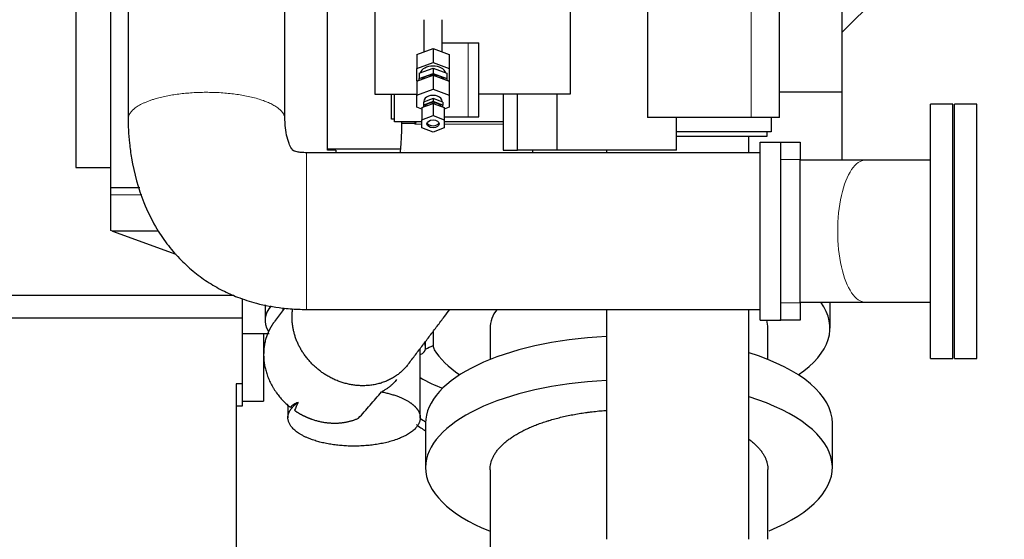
# Model space of a CAD drawing. Header units: inches. Extents: x 0 to 23760, y -13 to 16800.
# Tile 243 of 247: x 20388 to 21355, y 12183 to 12694. Entities that reach past the tile are written whole.
import ezdxf

# ---------------------------------------------------------------- set-up
doc = ezdxf.new("R2010")
doc.units = ezdxf.units.IN
doc.layers.add('254', color=7, linetype='Continuous', true_color=0xffffff)
doc.styles.add('latin_extended', font='simplex.shx')
doc.dimstyles.get("Standard").update_dxf_attribs({"dimtxt": 0.18, "dimasz": 0.18, "dimexe": 0.18, "dimexo": 0.0625, "dimgap": 0.09, "dimtad": 0, "dimtih": 1, "dimtoh": 1, "dimdec": 4, "dimzin": 0, "dimdsep": 46, "dimtxsty": 'Standard', "dimcen": 0.09, "dimadec": 0, "dimazin": 0, "dimtfac": 1, "dimtdec": 4, "dimtofl": 0, "dimtmove": 0, "dimatfit": 3, "dimfxl": 1, "dimtolj": 1, "dimtzin": 0, "dimarcsym": 0})

# ---------------------------------------------------------------- blocks, each defined once
blk = doc.blocks.new('_U13')
at = {"layer": '254', "color": 3, "linetype": 'Continuous', "lineweight": 13, "transparency": 16777216}
for p, q in [((22254.48, 14131.84), (22254.48, 10458.84)), ((20346.5, 12536.87), (20346.5, 10458.84)), ((20486.5, 10498.84), (22114.48, 10498.84))]:
    blk.add_line(p, q, dxfattribs=at)
at = {"layer": '254', "color": 3, "transparency": 16777216}
for points in [[(20486.5, 10522.18), (20486.5, 10475.51), (20346.5, 10498.84)], [(22114.48, 10475.51), (22114.48, 10522.18), (22254.48, 10498.84)]]:
    blk.add_solid(points, dxfattribs=at)
at = {"layer": 'Defpoints', "color": 0, "transparency": 16777216}
for p in [(22254.48, 14171.84), (20346.5, 12576.87), (22254.48, 10498.84)]:
    blk.add_point(p, dxfattribs=at)
at = {"layer": '254', "color": 2, "lineweight": 13, "transparency": 16777216, "insert": (21067.15, 10708.84), "char_height": 140, "attachment_point": 1, "style": 'latin_extended'}
blk.add_mtext('\\A1;1908', dxfattribs=at)

msp = doc.modelspace()

# ---------------------------------------------------------------- linework, layer by layer
at = {"layer": '254', "color": 2, "linetype": 'Continuous', "lineweight": 25}
for p, q in [((20736.792, 12780.62), (20736.792, 12620.62)), ((20928.574, 12761.62), (20928.574, 12620.62)), ((21268.96, 12754.452), (21195.494, 12680.985)), ((21195.497, 12753.911), (21195.497, 12622.793)), ((20443.009, 12723.497), (20443.009, 12548.497)), ((20690.497, 12565.634), (20690.497, 12724.845)), ((20477.509, 12528.416), (20477.509, 12711.46)), ((21004.791, 12708.62), (21004.791, 12597.62)), ((21134.31, 12597.62), (21134.31, 12708.62)), ((20784.997, 12693.719), (20784.997, 12662.041)), ((20802.997, 12662.041), (20802.997, 12693.719)), ((20802.996, 12671.12), (20828.488, 12671.12)), ((20828.488, 12671.12), (20839.134, 12671.12)), ((20839.134, 12620.62), (20839.134, 12671.12)), ((20777.997, 12659.443), (20793.997, 12665.38)), ((20793.997, 12665.38), (20809.997, 12659.443)), ((20793.997, 12665.38), (20793.997, 12651.592)), ((20777.997, 12659.443), (20777.997, 12645.654)), ((20777.997, 12645.654), (20793.997, 12651.592)), ((20793.997, 12651.592), (20809.997, 12645.654)), ((20809.997, 12659.443), (20809.997, 12645.654)), ((20777.997, 12633.778), (20777.997, 12645.654)), ((20780.497, 12641.172), (20793.997, 12646.182)), ((20780.497, 12641.172), (20780.497, 12635.809)), ((20793.997, 12646.182), (20807.497, 12641.172)), ((20793.997, 12646.182), (20793.997, 12640.819)), ((20807.497, 12641.172), (20807.497, 12635.809)), ((20809.997, 12645.654), (20809.997, 12633.778)), ((20777.997, 12633.29), (20793.997, 12639.228)), ((20778.655, 12633.534), (20777.997, 12633.778)), ((20777.997, 12633.29), (20777.997, 12619.501)), ((20780.497, 12635.809), (20793.997, 12640.819)), ((20780.497, 12634.218), (20780.497, 12635.809)), ((20793.997, 12640.819), (20807.497, 12635.809)), ((20793.997, 12639.228), (20809.997, 12633.29)), ((20793.997, 12639.228), (20793.997, 12625.439)), ((20807.497, 12635.809), (20807.497, 12634.218)), ((20809.997, 12633.778), (20809.339, 12633.534)), ((20809.997, 12633.29), (20809.997, 12619.501)), ((20777.997, 12619.501), (20793.997, 12625.439)), ((20793.997, 12625.439), (20809.997, 12619.501)), ((21134.31, 12622.793), (21195.497, 12622.793)), ((21195.497, 12622.793), (21195.497, 12555.217)), ((20736.792, 12620.62), (20777.996, 12620.62)), ((20753.06, 12596.019), (20753.06, 12620.622)), ((20756.31, 12593.245), (20756.31, 12620.622)), ((20777.997, 12607.625), (20777.997, 12619.501)), ((20793.997, 12616.305), (20784.497, 12612.78)), ((20793.997, 12613.337), (20784.497, 12609.811)), ((20784.497, 12612.78), (20784.497, 12609.811)), ((20784.997, 12613.563), (20784.997, 12612.965)), ((20803.497, 12612.78), (20793.997, 12616.305)), ((20793.997, 12616.305), (20793.997, 12613.337)), ((20803.497, 12609.811), (20793.997, 12613.337)), ((20802.997, 12612.965), (20802.997, 12613.563)), ((20803.497, 12612.78), (20803.497, 12609.811)), ((20809.997, 12619.501), (20809.997, 12607.625)), ((20928.574, 12620.62), (20839.134, 12620.62)), ((20839.134, 12598.12), (20839.134, 12620.62)), ((20863.044, 12620.622), (20863.044, 12565.62)), ((20876.838, 12565.62), (20876.838, 12620.62)), ((20915.925, 12565.62), (20915.925, 12620.62)), ((20782.997, 12605.77), (20777.997, 12607.625)), ((20782.997, 12607.304), (20793.997, 12611.386)), ((20782.997, 12607.304), (20782.997, 12595.43)), ((20784.497, 12609.811), (20784.497, 12607.861)), ((20793.997, 12611.386), (20804.997, 12607.304)), ((20793.997, 12611.386), (20793.997, 12599.512)), ((20803.497, 12607.861), (20803.497, 12609.811)), ((20809.997, 12607.625), (20804.997, 12605.77)), ((20804.997, 12607.304), (20804.997, 12595.43)), ((21282.579, 12485.845), (21282.579, 12610.845)), ((21304.579, 12610.845), (21282.579, 12610.845)), ((21304.579, 12485.845), (21304.579, 12610.845)), ((21306.079, 12485.845), (21306.079, 12610.845)), ((21328.079, 12610.845), (21306.079, 12610.845)), ((21328.079, 12485.845), (21328.079, 12610.845)), ((20756.31, 12596.019), (20753.06, 12596.019)), ((20782.999, 12593.245), (20756.31, 12593.245)), ((20782.997, 12595.43), (20793.997, 12599.512)), ((20782.997, 12587.266), (20782.997, 12595.43)), ((20793.997, 12599.512), (20804.997, 12595.43)), ((20804.996, 12598.12), (20828.488, 12598.12)), ((20804.997, 12595.43), (20804.997, 12587.266)), ((20863.043, 12593.245), (20804.999, 12593.245)), ((20828.488, 12598.12), (20839.134, 12598.12)), ((21106.463, 12597.62), (21004.791, 12597.62)), ((21033.167, 12565.62), (21033.167, 12597.62)), ((21134.31, 12597.62), (21106.463, 12597.62)), ((21126.31, 12597.622), (21126.31, 12583.62)), ((20793.997, 12583.183), (20782.997, 12587.266)), ((20804.997, 12587.266), (20793.997, 12583.183)), ((21126.31, 12583.62), (21033.168, 12583.62)), ((21121.846, 12583.621), (21121.846, 12578.987)), ((21121.846, 12578.987), (21033.167, 12578.987)), ((21115.509, 12398.497), (21115.509, 12573.497)), ((21115.509, 12573.497), (21135.509, 12573.497)), ((21135.509, 12398.497), (21135.509, 12573.497)), ((21135.51, 12573.345), (21154.579, 12573.345)), ((21154.579, 12573.345), (21154.579, 12556.345)), ((20690.497, 12566.845), (20761.953, 12566.845)), ((20698.497, 12565.634), (20690.497, 12565.634)), ((20698.497, 12565.634), (20698.497, 12562.996)), ((20765.685, 12564.89), (20765.643, 12564.835)), ((20863.044, 12565.62), (20876.838, 12565.62)), ((20915.925, 12565.62), (20876.838, 12565.62)), ((21033.167, 12565.62), (20915.925, 12565.62)), ((20725.437, 12562.997), (20669.717, 12562.997)), ((21154.579, 12415.345), (21154.579, 12556.345)), ((21282.587, 12555.695), (21218.895, 12555.695)), ((20443.009, 12548.497), (20477.512, 12548.497)), ((20477.509, 12521.66), (20477.509, 12528.416)), ((20505.999, 12528.416), (20477.509, 12528.416)), ((20477.509, 12486.629), (20477.509, 12521.66)), ((20479.247, 12485.997), (20477.509, 12486.629)), ((20479.247, 12485.997), (20541.393, 12463.377)), ((20524.409, 12485.997), (20479.247, 12485.997)), ((21282.579, 12360.845), (21282.579, 12485.845)), ((21304.579, 12360.845), (21304.579, 12485.845)), ((21306.079, 12360.845), (21306.079, 12485.845)), ((21328.079, 12360.845), (21328.079, 12485.845)), ((20598.251, 12422.718), (20378.497, 12422.718)), ((20606.497, 12419.595), (20606.497, 12400.397)), ((20628.997, 12413.49), (20628.997, 12398.336)), ((20648.254, 12410.111), (20638.268, 12396.948)), ((20646.46, 12410.282), (20646.46, 12407.746)), ((21154.579, 12415.345), (21154.579, 12398.345)), ((21183.996, 12390.582), (21183.996, 12415.864)), ((21218.895, 12415.995), (21282.498, 12415.995)), ((20606.497, 12400.397), (20378.497, 12400.397)), ((20606.497, 12400.397), (20606.497, 12335.845)), ((20849.996, 12390.582), (20849.996, 12359.74)), ((21115.509, 12398.497), (21135.509, 12398.497)), ((21122.996, 12359.74), (21122.996, 12390.582)), ((21134.579, 12398.345), (21134.579, 12398.497)), ((21154.579, 12398.345), (21134.579, 12398.345)), ((20606.497, 12385.39), (20632.886, 12385.39)), ((20627.497, 12385.386), (20627.497, 12318.79)), ((20793.996, 12387.127), (20793.996, 12373.661)), ((20781.46, 12302.556), (20781.46, 12370.604)), ((20786.46, 12372.804), (20786.46, 12377.195)), ((20786.46, 12370.101), (20786.46, 12372.804)), ((21282.579, 12360.845), (21304.579, 12360.845)), ((21306.079, 12360.845), (21328.079, 12360.845)), ((20606.497, 12335.845), (20600.497, 12335.845)), ((20600.497, 12335.845), (20600.497, 12137.8)), ((20606.497, 12335.845), (20606.497, 12313.845)), ((20606.497, 12313.845), (20600.497, 12313.845)), ((20606.497, 12318.79), (20627.497, 12318.79)), ((20651.46, 12315.35), (20651.46, 12302.556)), ((20786.704, 12297.038), (20786.704, 12253.698)), ((21186.288, 12253.698), (21186.288, 12297.038))]:
    msp.add_line(p, q, dxfattribs=at)
at = {"layer": '254', "color": 110, "linetype": 'Continuous', "lineweight": 13}
for p, q in [((21106.463, 12708.62), (21106.463, 12597.62)), ((20828.488, 12598.12), (20828.488, 12671.12)), ((20776.255, 12591.542), (20776.537, 12591.542)), ((21154.579, 12556.345), (21135.51, 12556.345)), ((20477.509, 12521.66), (20507.883, 12521.66)), ((21135.51, 12415.345), (21154.579, 12415.345)), ((20786.006, 12374.626), (20786.006, 12376.595))]:
    msp.add_line(p, q, dxfattribs=at)
at = {"layer": '254', "color": 2, "linetype": 'Continuous', "lineweight": 25}
for centre, major_axis, ratio, start_param, end_param in [((20793.997, 12639.716), (13, 0), 0.6427876, 0.2107812, 2.9308114), ((20793.997, 12630.799), (13, 0), 0.6427876, 1.5707963, 2.6029077), ((20793.997, 12630.799), (13, 0), 0.6427876, 0.538685, 1.5707963), ((20793.997, 12613.563), (9, 0), 0.6427876, 0, 3.1415927), ((20793.997, 12606.286), (-9, 0), 0.6427876, 3.4867751, 5.9380028), ((20793.997, 12593.263), (6, 0), 0.6427876, 3.3924292, 4.712389), ((20793.997, 12593.263), (6, 0), 0.6427876, 4.712389, 6.0323488), ((20721.497, 12398.336), (92.5, 0), 0.4305111, 2.7808004, 3.4052901), ((20986.496, 12390.582), (136.5, 0), 0.4297911, 2.8222301, 3.1415927), ((20986.496, 12390.582), (197.5, 0), 0.4297911, 5.7122576, 6.5895037), ((20986.496, 12390.582), (136.5, 0), 0.4297911, 0, 0.135383), ((20986.496, 12297.038), (-199.792, 0), 0.4297911, 4.8230072, 6.2831606), ((20767.46, 12370.101), (19, 0), 0.4297911, 5.5407878, 6.2831853), ((20766.46, 12372.804), (20, 0), 0.4297911, 0, 0.2136066), ((20721.497, 12398.336), (92.5, 0), 0.4305111, 5.4909149, 5.6130443), ((20833.996, 12373.661), (40, 0), 0.4297911, 3.1415927, 3.3942404), ((20986.496, 12390.582), (197.5, 0), 0.4297911, 3.3942404, 3.712566), ((20986.496, 12297.038), (-199.792, 0), 0.4297911, 3.1416661, 4.0809041), ((20856.497, 12446.954), (138, 0), 0.9066446, 4.1375137, 4.3178581), ((20986.496, 12253.698), (-199.792, 0), 0.4297911, 4.8230072, 6.2831853), ((20986.496, 12253.698), (-199.792, 0), 0.4297911, 2.3308407, 4.0809041), ((20856.497, 12383.67), (-125, 0), 0.9066446, 0.8885786, 0.9784085), ((20856.497, 12392.53), (-125, 0), 0.9066446, 0.9241178, 0.9786048), ((20986.496, 12253.698), (-199.792, 0), 0.4297911, 0, 0.8141387)]:
    msp.add_ellipse(centre, major_axis=major_axis, ratio=ratio, start_param=start_param, end_param=end_param, dxfattribs=at)
msp.add_ellipse((20793.997, 12591.348), major_axis=(-6, 0), ratio=0.6427876, dxfattribs=at)
at = {"layer": '254', "color": 110, "linetype": 'Continuous', "lineweight": 13}
msp.add_ellipse((21218.895, 12485.845), major_axis=(0, 69.85), ratio=0.3920416, start_param=0, end_param=3.1415927, dxfattribs=at)
at = {"layer": '254', "color": 2, "linetype": 'Continuous', "lineweight": 25}
for points, knots in [([(20494.559, 12738.407), (20494.559, 12716.097), (20494.559, 12685.41), (20494.559, 12646.344), (20494.559, 12621.223), (20494.559, 12604.48), (20494.559, 12596.114)], [0, 0, 0, 0, 0.4703638, 0.6469958, 0.8236279, 1, 1, 1, 1]), ([(20648.559, 12596.128), (20648.559, 12602.388), (20648.559, 12614.932), (20648.559, 12633.759), (20648.559, 12652.608), (20648.559, 12690.307), (20648.559, 12721.724), (20648.559, 12746.856)], [0, 0, 0, 0, 0.124602, 0.2496588, 0.3747157, 0.4997725, 1, 1, 1, 1]), ([(20494.559, 12596.114), (20494.563, 12592.598), (20494.756, 12584.682), (20495.741, 12571.907), (20499.054, 12547.571), (20506.677, 12519.485), (20520.076, 12491.825), (20532.104, 12473.64), (20544.494, 12459.033), (20557.816, 12446.594), (20572.055, 12436.084), (20586.745, 12427.571), (20602.861, 12420.366), (20622.445, 12414.06), (20639.902, 12410.858), (20653.661, 12409.547), (20661.562, 12409.098), (20666.947, 12408.995), (20669.698, 12408.997)], [0, 0, 0, 0, 0.0370967, 0.083501, 0.1350256, 0.2930146, 0.3839987, 0.4542294, 0.5196282, 0.5831266, 0.6437019, 0.7036486, 0.759673, 0.8273445, 0.9175681, 0.9438731, 0.971347, 1, 1, 1, 1]), ([(20669.711, 12562.997), (20667.901, 12562.97), (20664.837, 12563.121), (20660.986, 12563.656), (20658.573, 12564.266), (20657.321, 12564.768), (20656.699, 12565.093), (20656.543, 12565.202), (20656.224, 12565.496), (20655.786, 12565.99), (20654.295, 12567.996), (20652.117, 12572.858), (20649.974, 12580.553), (20648.944, 12587.816), (20648.629, 12592.824), (20648.572, 12594.737), (20648.562, 12595.467), (20648.56, 12595.76), (20648.56, 12595.868), (20648.559, 12595.893), (20648.559, 12595.91), (20648.559, 12595.987), (20648.559, 12596.061), (20648.559, 12596.128)], [0, 0, 0, 0, 0.1150759, 0.1962814, 0.246905, 0.2742043, 0.2826515, 0.3024448, 0.3098055, 0.3191979, 0.3494623, 0.4697341, 0.6571227, 0.8579473, 0.9399736, 0.9724513, 0.9864361, 0.9924597, 0.9942492, 0.9945386, 0.9948804, 0.9954721, 1, 1, 1, 1]), ([(20777.174, 12593.27), (20777.161, 12593.205), (20777.145, 12593.141), (20777.098, 12592.952), (20777.062, 12592.827), (20777, 12592.637), (20776.979, 12592.573), (20776.933, 12592.446), (20776.91, 12592.382), (20776.835, 12592.19), (20776.781, 12592.061), (20776.694, 12591.866), (20776.664, 12591.802), (20776.602, 12591.672), (20776.57, 12591.607), (20776.537, 12591.542)], [0, 0, 0, 0, 0.1162174, 0.1162174, 0.3371631, 0.3371631, 0.4476359, 0.4476359, 0.5581087, 0.5581087, 0.7790544, 0.7790544, 0.8895272, 0.8895272, 1, 1, 1, 1]), ([(20763.013, 12591.554), (20763.016, 12588.37), (20762.946, 12583.197), (20762.614, 12574.559), (20762.147, 12568.335), (20761.737, 12564.698), (20761.644, 12563.923)], [0, 0, 0, 0, 0.3113353, 0.5174681, 0.8907507, 1, 1, 1, 1]), ([(20776.537, 12591.542), (20776.493, 12591.456), (20776.448, 12591.37), (20776.378, 12591.241), (20776.354, 12591.198), (20776.305, 12591.112), (20776.281, 12591.069), (20776.255, 12591.026)], [0, 0, 0, 0, 0.5, 0.5, 0.75, 0.75, 1, 1, 1, 1]), ([(21104.194, 12563.021), (21104.194, 12565.865), (21104.194, 12571.262), (21104.194, 12576.568), (21104.194, 12579.074)], [0, 0, 0, 0, 0.5228893, 1, 1, 1, 1]), ([(21115.509, 12562.997), (21041.209, 12562.997), (20948.334, 12562.997), (20836.884, 12562.997), (20781.159, 12562.997), (20725.435, 12562.997), (20688.285, 12562.997), (20669.711, 12562.997)], [0, 0, 0, 0, 0.5000017, 0.6250021, 0.7500025, 0.8750029, 1, 1, 1, 1]), ([(20669.698, 12408.997), (20675.646, 12408.997), (20687.538, 12408.997), (20705.373, 12408.997), (20723.205, 12408.997), (20741.037, 12408.997), (20758.869, 12408.997), (20776.701, 12408.997), (20821.281, 12408.997), (20934.217, 12408.997), (21041.209, 12408.997), (21115.509, 12408.997)], [0, 0, 0, 0, 0.0400242, 0.0800232, 0.1200222, 0.1600212, 0.2000202, 0.2400192, 0.2800182, 0.5000126, 1, 1, 1, 1]), ([(20769.698, 12355.101), (20772.068, 12358.225), (20776.808, 12364.473), (20783.917, 12373.843), (20791.026, 12383.212), (20798.134, 12392.581), (20804.656, 12401.176), (20808.807, 12406.649), (20810.59, 12408.998)], [0, 0, 0, 0, 0.1739018, 0.3477362, 0.5215706, 0.6954051, 0.8692395, 1, 1, 1, 1]), ([(20964.494, 12408.992), (20964.494, 12401.833), (20964.494, 12383.313), (20964.494, 12307.989), (20964.494, 12239.824), (20964.494, 12183.02)], [0, 0, 0, 0, 0.0950425, 0.2458687, 1, 1, 1, 1]), ([(21104.194, 12183.02), (21104.194, 12239.824), (21104.194, 12306.095), (21104.194, 12381.419), (21104.194, 12399.939), (21104.194, 12408.992)], [0, 0, 0, 0, 0.754131, 0.8798195, 1, 1, 1, 1]), ([(20758.236, 12339.992), (20757.769, 12339.376), (20757.283, 12338.773), (20756.201, 12337.515), (20755.6, 12336.863), (20754.342, 12335.592), (20753.687, 12334.973), (20752.661, 12334.069), (20752.311, 12333.772), (20751.776, 12333.331), (20751.506, 12333.113), (20751.232, 12332.896), (20751.048, 12332.752), (20750.955, 12332.681), (20750.119, 12332.038), (20749.351, 12331.487), (20747.762, 12330.42), (20746.941, 12329.905), (20745.243, 12328.91), (20744.366, 12328.431), (20743.459, 12327.968)], [0, 0, 0, 0, 0.1277168, 0.1277168, 0.2730973, 0.2730973, 0.4184779, 0.4184779, 0.4911681, 0.4911681, 0.5275133, 0.5456858, 0.5456858, 0.5638584, 0.5638584, 0.7092389, 0.7092389, 0.8546195, 0.8546195, 1, 1, 1, 1]), ([(20720.697, 12301.94), (20722.635, 12304.102), (20724.561, 12306.266), (20728.392, 12310.598), (20730.297, 12312.766), (20734.089, 12317.105), (20735.975, 12319.275), (20739.729, 12323.62), (20741.598, 12325.793), (20743.459, 12327.968)], [0, 0, 0, 0, 0.25, 0.25, 0.5, 0.5, 0.75, 0.75, 1, 1, 1, 1]), ([(20661.484, 12317.46), (20660.676, 12317.209), (20659.915, 12316.925), (20658.484, 12316.281), (20657.815, 12315.923), (20656.57, 12315.125), (20655.994, 12314.686), (20654.937, 12313.721), (20654.456, 12313.195), (20654.025, 12312.623)], [0, 0, 0, 0, 0.25, 0.25, 0.5, 0.5, 0.75, 0.75, 1, 1, 1, 1]), ([(20849.997, 12251.372), (20849.992, 12251.97), (20850.009, 12252.566), (20850.106, 12254.121), (20850.335, 12256.037), (20851, 12258.896), (20851.659, 12260.792), (20852.425, 12262.683), (20852.863, 12263.627), (20853.847, 12265.508), (20854.394, 12266.447), (20855.072, 12267.5), (20855.149, 12267.617), (20855.303, 12267.85), (20855.536, 12268.2), (20856.098, 12269.013), (20856.607, 12269.704), (20857.664, 12271.078), (20858.418, 12271.984), (20860.026, 12273.775), (20861.731, 12275.547), (20864.584, 12278.145), (20866.682, 12279.838), (20868.878, 12281.51), (20870.026, 12282.336), (20871.822, 12283.56), (20872.433, 12283.965), (20873.369, 12284.57), (20873.842, 12284.871), (20874.402, 12285.221), (20874.644, 12285.37), (20874.805, 12285.47), (20874.886, 12285.519), (20876.266, 12286.364), (20877.604, 12287.142), (20880.36, 12288.664), (20881.777, 12289.409), (20884.69, 12290.864), (20887.68, 12292.287), (20892.398, 12294.322), (20895.697, 12295.613), (20899.075, 12296.871), (20900.803, 12297.483), (20903.455, 12298.377), (20904.349, 12298.67), (20905.704, 12299.104), (20906.386, 12299.319), (20907.073, 12299.532), (20907.533, 12299.674), (20907.763, 12299.744), (20909.838, 12300.374), (20911.707, 12300.912), (20915.493, 12301.946), (20917.411, 12302.441), (20921.294, 12303.389), (20925.225, 12304.294), (20931.265, 12305.526), (20935.387, 12306.262), (20939.557, 12306.955), (20941.666, 12307.281), (20944.867, 12307.736), (20945.94, 12307.882), (20947.559, 12308.094), (20948.1, 12308.163), (20949.186, 12308.298), (20949.729, 12308.364), (20952.449, 12308.688), (20956.821, 12309.158), (20961.537, 12309.559), (20964.06, 12309.742), (20964.366, 12309.763)], [0, 0, 0, 0, 0.0215592, 0.0215592, 0.0563322, 0.0911051, 0.125878, 0.125878, 0.1606509, 0.1606509, 0.1954239, 0.1954239, 0.1997705, 0.1997705, 0.2041171, 0.2128103, 0.2301968, 0.2301968, 0.2649697, 0.2649697, 0.2997427, 0.3345156, 0.3692885, 0.3692885, 0.4040615, 0.4040615, 0.4214479, 0.4214479, 0.4301412, 0.4344878, 0.4366611, 0.4366611, 0.4388344, 0.4388344, 0.4736073, 0.4736073, 0.5083803, 0.5083803, 0.5431532, 0.5779261, 0.6126991, 0.6126991, 0.647472, 0.647472, 0.6648585, 0.6648585, 0.6735517, 0.6778983, 0.6778983, 0.6822449, 0.6822449, 0.7170179, 0.7170179, 0.7517908, 0.7517908, 0.7865637, 0.8213367, 0.8561096, 0.8561096, 0.8908825, 0.8908825, 0.908269, 0.908269, 0.9169622, 0.9169622, 0.9256555, 0.9256555, 0.9604284, 0.9952013, 1, 1, 1, 1]), ([(21104.591, 12281.142), (21104.916, 12280.899), (21105.238, 12280.656), (21106.642, 12279.574), (21108.718, 12277.878), (21111.542, 12275.272), (21113.23, 12273.493), (21114.82, 12271.693), (21115.566, 12270.782), (21116.436, 12269.631), (21116.606, 12269.4), (21116.858, 12269.052), (21116.941, 12268.936), (21117.106, 12268.704), (21117.512, 12268.123), (21117.898, 12267.54), (21118.78, 12266.141), (21119.314, 12265.205), (21120.273, 12263.326), (21121.123, 12261.442), (21122.076, 12258.598), (21122.498, 12256.69), (21122.812, 12254.776), (21122.915, 12253.816), (21122.982, 12252.481), (21122.993, 12252.109), (21122.995, 12251.737)], [0, 0, 0, 0, 0.0273459, 0.0273459, 0.1209964, 0.2146469, 0.3082974, 0.3082974, 0.4019479, 0.4019479, 0.4253606, 0.4253606, 0.4370669, 0.4370669, 0.4487732, 0.4955984, 0.4955984, 0.5892489, 0.5892489, 0.6828994, 0.7765499, 0.8702004, 0.8702004, 0.9638509, 0.9638509, 1, 1, 1, 1]), ([(20849.997, 12251.379), (20849.997, 12234.327), (20849.997, 12206.403), (20849.996, 12176.206), (20849.997, 12160.961), (20849.997, 12154.722), (20849.996, 12147.983), (20849.997, 12141.478), (20849.997, 12136.84), (20849.997, 12134.974)], [0, 0, 0, 0, 0.4394548, 0.7196811, 0.7782259, 0.8323547, 0.880473, 0.9519081, 1, 1, 1, 1]), ([(21122.995, 12183.021), (21122.995, 12183.401), (21122.995, 12189.227), (21122.995, 12212.135), (21122.995, 12234.664), (21122.995, 12251.746)], [0, 0, 0, 0, 0.0165715, 0.2543353, 1, 1, 1, 1])]:
    msp.add_open_spline(points, degree=3, knots=knots, dxfattribs=at)
at = {"layer": '254', "color": 110, "linetype": 'Continuous', "lineweight": 13}
for points, weights, knots in [([(20494.559, 12596.097), (20494.557, 12598.546), (20495.45, 12600.935), (20497.143, 12603.19), (20508.891, 12613.939), (20534.263, 12623.866), (20572.904, 12623.923), (20617.882, 12618.233), (20638.99, 12612.756), (20648.553, 12604.154), (20648.559, 12596.144)], [1.00519206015, 1.00912648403, 1.01334082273, 1.01661171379, 1.01661171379, 0.958470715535, 1.01661171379, 1.01661171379, 0.982774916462, 0.99254106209, 1.00519620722], [0, 0, 0, 0, 0, 0.11859, 0.11859, 0.11859, 0.6185744, 0.6185744, 0.6185744, 1, 1, 1, 1, 1]), ([(20669.698, 12408.997), (20669.698, 12408.996), (20669.698, 12409.853), (20669.698, 12411.476), (20669.699, 12422.952), (20669.701, 12448.111), (20669.705, 12486.751), (20669.708, 12531.942), (20669.71, 12553.285), (20669.711, 12562.958), (20669.711, 12562.997)], [1.00550369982, 1.0093752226, 1.01346882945, 1.01661171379, 1.01661171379, 0.958470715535, 1.01661171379, 1.01661171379, 0.982447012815, 0.992685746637, 1.00544127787], [0, 0, 0, 0, 0, 0.1163045, 0.1163045, 0.1163045, 0.616539, 0.616539, 0.616539, 1, 1, 1, 1, 1])]:
    msp.add_rational_spline(points, weights, degree=4, knots=knots, dxfattribs=at)
at = {"layer": '254', "color": 2, "linetype": 'Continuous', "lineweight": 25}
for points, degree in [([(20763.013, 12593.246), (20763.013, 12592.682), (20763.013, 12592.118), (20763.013, 12591.554)], 3), ([(20892.001, 12562.935), (20892.067, 12563.818), (20892.13, 12564.702), (20892.189, 12565.588)], 3), ([(20964.496, 12565.833), (20964.496, 12564.953), (20964.496, 12564.072), (20964.496, 12563.188)], 3), ([(21218.895, 12555.695), (21188.005, 12555.695), (21154.594, 12555.695)], 2), ([(21154.594, 12415.995), (21188.005, 12415.995), (21218.895, 12415.995)], 2), ([(20661.484, 12317.46), (20660.26, 12314.905), (20659.05, 12312.348), (20657.856, 12309.79)], 3)]:
    msp.add_open_spline(points, degree=degree, dxfattribs=at)
at = {"layer": '254', "color": 110, "linetype": 'Continuous', "lineweight": 13}
for points, knots in [([(20776.255, 12591.542), (20776.255, 12591.673), (20776.255, 12591.804), (20776.255, 12592.066), (20776.255, 12592.197), (20776.255, 12592.59), (20776.255, 12592.852), (20776.255, 12593.158), (20776.255, 12593.202), (20776.255, 12593.246)], [0, 0, 0, 0, 0.2307337, 0.2307337, 0.4614675, 0.4614675, 0.9229349, 0.9229349, 1, 1, 1, 1]), ([(20782.958, 12591.028), (20782.795, 12591.027), (20782.182, 12591.027), (20781.581, 12591.027), (20780.277, 12591.027), (20778.593, 12591.027), (20777.016, 12591.026), (20776.255, 12591.026)], [0, 0, 0, 0, 0.0673382, 0.2538705, 0.2538705, 0.6269353, 1, 1, 1, 1]), ([(20863.066, 12591.032), (20863.05, 12591.032), (20863.034, 12591.032), (20862.885, 12591.032), (20862.752, 12591.032), (20862.353, 12591.032), (20861.552, 12591.032), (20860.743, 12591.032), (20859.115, 12591.032), (20858.016, 12591.032), (20855.79, 12591.032), (20853.536, 12591.032), (20851.227, 12591.032), (20848.891, 12591.032), (20847.709, 12591.032), (20845.317, 12591.032), (20844.107, 12591.032), (20842.73, 12591.032), (20842.577, 12591.032), (20842.27, 12591.032), (20841.81, 12591.032), (20840.737, 12591.032), (20839.815, 12591.032), (20837.969, 12591.032), (20836.736, 12591.032), (20834.264, 12591.032), (20831.787, 12591.032), (20829.299, 12591.032), (20826.807, 12591.032), (20825.557, 12591.032), (20823.993, 12591.032), (20823.523, 12591.032), (20823.053, 12591.032), (20822.74, 12591.032), (20822.583, 12591.032), (20821.8, 12591.032), (20821.176, 12591.032), (20819.312, 12591.031), (20818.078, 12591.031), (20815.627, 12591.031), (20814.411, 12591.031), (20811.995, 12591.031), (20810.796, 12591.031), (20808.416, 12591.031), (20807.234, 12591.031), (20805.647, 12591.03), (20805.235, 12591.03), (20804.823, 12591.03)], [0, 0, 0, 0, 0.0009542, 0.0009542, 0.0086496, 0.0086496, 0.0240404, 0.0548219, 0.0548219, 0.116385, 0.116385, 0.1779481, 0.2395112, 0.2395112, 0.3010743, 0.3010743, 0.3626374, 0.3626374, 0.3703327, 0.3703327, 0.3780281, 0.3934189, 0.4242004, 0.4242004, 0.4857635, 0.4857635, 0.5473266, 0.6088897, 0.6088897, 0.6704528, 0.6704528, 0.6858436, 0.693539, 0.693539, 0.7012343, 0.7012343, 0.7320159, 0.7320159, 0.793579, 0.793579, 0.8551421, 0.8551421, 0.9167051, 0.9167051, 0.9782682, 0.9782682, 1, 1, 1, 1])]:
    msp.add_open_spline(points, degree=3, knots=knots, dxfattribs=at)
at = {"layer": '254', "color": 2, "linetype": 'Continuous', "lineweight": 25}
for points, weights, knots in [([(20776.255, 12591.542), (20769.498, 12591.545), (20764.924, 12591.548), (20763.013, 12591.552), (20763.013, 12591.554), (20763.013, 12591.554), (20763.013, 12591.554), (20763.013, 12591.554)], [0.995966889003, 0.998876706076, 1.00645483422, 1.01661171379, 1.01661171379, 1.01661171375, 1.01661171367, 1.01661171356], [0, 0, 0, 0, 0, 0.9999392, 0.9999392, 0.9999392, 1, 1, 1, 1, 1]), ([(20769.749, 12355.168), (20759.639, 12341.813), (20743.252, 12332.197), (20723.601, 12332.075), (20686.56, 12341.927), (20659.926, 12359.411), (20653.085, 12388.896), (20656.096, 12409.506)], [1.00216438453, 0.991209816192, 0.986836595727, 1.01661171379, 1.01661171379, 0.960273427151, 1.0139708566, 1.016529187], [0, 0, 0, 0, 0, 0.4209559, 0.4209559, 0.4209559, 1, 1, 1, 1, 1]), ([(20638.218, 12396.882), (20634.269, 12391.659), (20631.314, 12385.9), (20629.42, 12379.898), (20625.965, 12359.635), (20628.209, 12340.972), (20639.475, 12324.132), (20654.025, 12312.623)], [1.00218330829, 1.00653508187, 1.01192011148, 1.01661171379, 1.01661171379, 0.988051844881, 0.990982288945, 1.00127860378], [0, 0, 0, 0, 0, 0.288411, 0.288411, 0.288411, 1, 1, 1, 1, 1]), ([(20743.459, 12327.968), (20756.221, 12325.463), (20767.174, 12321.421), (20774.31, 12316.293), (20779.677, 12309.395), (20780.844, 12307.21), (20781.46, 12304.911), (20781.46, 12293.843), (20773.033, 12284.36), (20754.168, 12278.518), (20715.279, 12272.929), (20682.682, 12273.452), (20662.103, 12284.329), (20650.731, 12298.946), (20649.328, 12305.445), (20653.43, 12311.973), (20661.484, 12317.46)], [0.994883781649, 0.993943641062, 1.00084578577, 1.01661171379, 1.01661171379, 1.01390805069, 1.01024980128, 0.993471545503, 0.980842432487, 1.01661171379, 1.01661171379, 0.958470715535, 1.01661171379, 1.01661171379, 0.99834967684, 0.99253023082, 0.995441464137], [0, 0, 0, 0, 0, 0.1690056, 0.1690056, 0.1690056, 0.2389926, 0.2389926, 0.2389926, 0.4935563, 0.4935563, 0.4935563, 0.818107, 0.818107, 0.818107, 1, 1, 1, 1, 1]), ([(20657.856, 12309.79), (20663.221, 12306.087), (20668.881, 12303.12), (20674.61, 12300.943), (20689.542, 12296.972), (20700.271, 12296.03), (20711.022, 12297.77), (20720.697, 12301.94)], [1.00412846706, 1.00825212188, 1.01287963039, 1.01661171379, 1.01661171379, 1.00576376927, 0.998125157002, 0.995609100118], [0, 0, 0, 0, 0, 0.3696999, 0.3696999, 0.3696999, 1, 1, 1, 1, 1])]:
    msp.add_rational_spline(points, weights, degree=4, knots=knots, dxfattribs=at)
at = {"layer": '254', "color": 110, "linetype": 'Continuous', "lineweight": 13}
msp.add_open_spline([(20776.255, 12591.026), (20776.255, 12591.198), (20776.255, 12591.37), (20776.255, 12591.542)], degree=3, dxfattribs=at)

# ---------------------------------------------------------------- dimensions: what is measured, and where the dimension line sits
at = {"layer": '254', "color": 2, "linetype": 'Continuous', "lineweight": 13}
dim = msp.add_linear_dim(base=(22254.477, 10498.845), p1=(20346.497, 12576.868), p2=(22254.477, 14171.845), dimstyle='Standard', override={"dimscale": 40, "dimtxt": 3.5, "dimasz": 3.5, "dimexe": 1, "dimexo": 1, "dimgap": 1.75, "dimtad": 1, "dimtih": 1, "dimtoh": 0, "dimdec": 0, "dimlfac": 1, "dimzin": 8, "dimdsep": 46, "dimlunit": 2, "dimtxsty": 'latin_extended', "dimsah": 1, "dimse1": 0, "dimse2": 0, "dimsd1": 0, "dimsd2": 0, "dimclrd": 3, "dimclre": 3, "dimclrt": 2, "dimtol": 0, "dimtm": -0.1, "dimtfac": 0.714286, "dimtdec": 3, "dimtofl": 1, "dimtmove": 0, "dimtzin": 8, "dimlwd": 13, "dimlwe": 13}, dxfattribs=at)
dim.commit()
dim.dimension.update_dxf_attribs({"geometry": '_U13', "text_midpoint": (21300.487, 10498.845), "dimtype": 160})

doc.saveas('drawing.dxf')
